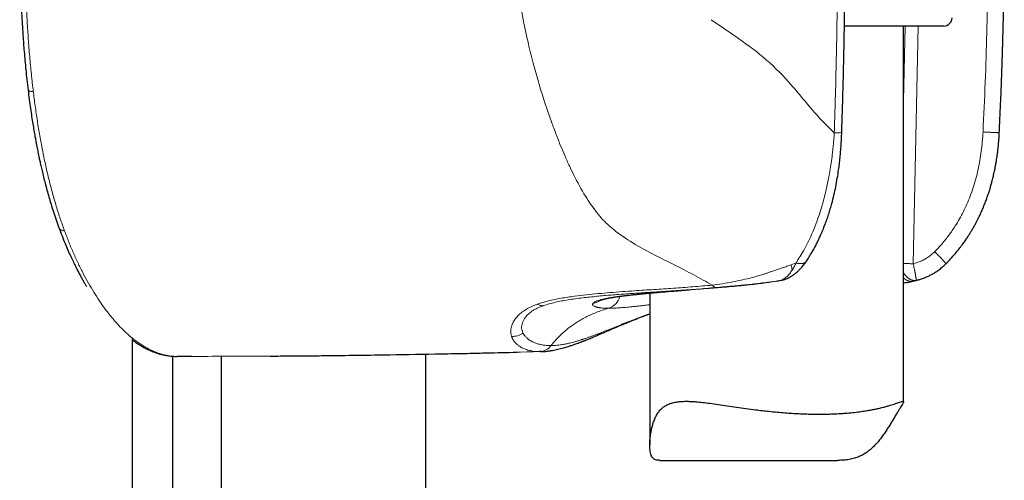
# Model space of a CAD drawing. Header units: millimetres. Extents: x 8 to 1339, y 12 to 1557.
# Tile 22 of 45: x 645 to 704, y 466 to 493. Entities that reach past the tile are written whole.
import ezdxf

# ---------------------------------------------------------------- set-up
doc = ezdxf.new("R2010")
doc.units = ezdxf.units.MM

msp = doc.modelspace()

# ---------------------------------------------------------------- linework, layer by layer
at = {"color": 7, "linetype": 'Continuous', "lineweight": 30}
for p, q in [((700.032, 492.803), (694.165, 492.803)), ((697.66, 470.585), (697.66, 492.803)), ((700.165, 478.754), (700.165, 478.753)), ((698.578, 477.818), (698.589, 477.821)), ((684.905, 477.196), (684.991, 477.203)), ((697.66, 477.608), (697.71, 477.616)), ((682.66, 477.014), (682.66, 468.04)), ((652.088, 354.611), (652.088, 474.327)), ((654.473, 463.834), (654.473, 473.278)), ((654.689, 473.269), (654.73, 473.267)), ((655.582, 473.27), (654.73, 473.267)), ((657.35, 461.485), (657.35, 473.276)), ((669.429, 447.09), (669.429, 473.405)), ((676.262, 473.554), (676.142, 473.549)), ((676.183, 473.555), (676.224, 473.556)), ((683.226, 467.121), (693.75, 467.121))]:
    msp.add_line(p, q, dxfattribs=at)
at = {"color": 252, "linetype": 'Continuous', "lineweight": 0}
for p, q in [((697.748, 492.803), (697.66, 488.398)), ((698.228, 478.747), (698.521, 492.803)), ((646.239, 488.865), (646.231, 488.928)), ((691.303, 478.794), (691.023, 478.688)), ((697.66, 478.759), (697.803, 478.756)), ((689.439, 478.141), (689.366, 478.115)), ((689.47, 478.153), (689.439, 478.141)), ((689.642, 477.649), (690.113, 477.715)), ((690.423, 477.771), (690.113, 477.715)), ((690.423, 477.771), (690.463, 477.775)), ((690.424, 477.766), (690.423, 477.771)), ((690.424, 477.764), (690.424, 477.766)), ((698.17, 477.715), (697.66, 477.613)), ((698.17, 477.715), (698.409, 477.771)), ((698.409, 477.771), (698.371, 477.766)), ((698.409, 477.771), (698.578, 477.818)), ((698.41, 477.775), (698.409, 477.771)), ((684.939, 477.199), (684.847, 477.193)), ((676.006, 476.351), (675.878, 476.303)), ((676.371, 476.268), (676.389, 476.274)), ((679.3, 476.408), (679.298, 476.406)), ((679.329, 476.438), (679.3, 476.408)), ((674.494, 474.453), (674.507, 474.417)), ((675.183, 474.623), (675.169, 474.649)), ((675.193, 474.606), (675.183, 474.623)), ((679.654, 474.623), (679.609, 474.606)), ((679.721, 474.649), (679.654, 474.623))]:
    msp.add_line(p, q, dxfattribs=at)
at = {"color": 7, "linetype": 'Continuous', "lineweight": 30}
msp.add_arc((700.032, 493.303), 0.5, 270, 357.51874, dxfattribs=at)
at = {"color": 252, "linetype": 'Continuous', "lineweight": 0}
for centre, radius, start, end in [((679.943, 477.036), 0.965, 287.20038, 346.95852), ((676.11, 474.444), 0.895, 272.09266, 323.35708)]:
    msp.add_arc(centre, radius, start, end, dxfattribs=at)
at = {"color": 7, "linetype": 'Continuous', "lineweight": 30}
for points, knots in [([(645.426, 498.267), (645.427, 498.071), (645.427, 497.692), (645.432, 497.144), (645.438, 496.637), (645.447, 496.172), (645.456, 495.747), (645.466, 495.386), (645.475, 495.085), (645.484, 494.837), (645.492, 494.614), (645.5, 494.414), (645.507, 494.225), (645.517, 494.009), (645.529, 493.746), (645.545, 493.427), (645.565, 493.069), (645.589, 492.671), (645.618, 492.234), (645.651, 491.769), (645.691, 491.276), (645.736, 490.758), (645.789, 490.207), (645.85, 489.621), (645.897, 489.222), (645.921, 489.017)], [0, 0, 0, 0, 0.0628712, 0.1213371, 0.1754219, 0.2251468, 0.2705301, 0.3115865, 0.3408175, 0.3673891, 0.3913048, 0.412567, 0.4315397, 0.4521106, 0.4821284, 0.5164453, 0.5550658, 0.5979985, 0.6452571, 0.6968624, 0.7495272, 0.8061183, 0.8666828, 0.9312831, 1, 1, 1, 1]), ([(694.006, 486.507), (694.012, 486.695), (694.025, 487.084), (694.044, 487.66), (694.06, 488.224), (694.075, 488.75), (694.088, 489.239), (694.1, 489.691), (694.11, 490.095), (694.118, 490.454), (694.125, 490.769), (694.131, 491.053), (694.136, 491.307), (694.141, 491.548), (694.146, 491.805), (694.151, 492.101), (694.157, 492.441), (694.163, 492.818), (694.17, 493.233), (694.176, 493.686), (694.182, 494.176), (694.188, 494.724), (694.194, 495.331), (694.199, 496), (694.203, 496.715), (694.205, 497.476), (694.206, 497.998), (694.206, 498.267)], [0, 0, 0, 0, 0.048085, 0.099223, 0.147178, 0.191951, 0.233542, 0.271952, 0.307181, 0.33668, 0.363507, 0.387662, 0.409145, 0.428309, 0.449072, 0.474781, 0.503684, 0.53578, 0.57107, 0.609552, 0.651228, 0.696099, 0.749145, 0.806057, 0.866836, 0.931484, 1, 1, 1, 1]), ([(703.312, 486.493), (703.322, 486.681), (703.341, 487.069), (703.368, 487.646), (703.394, 488.21), (703.416, 488.737), (703.436, 489.227), (703.453, 489.679), (703.467, 490.084), (703.48, 490.443), (703.49, 490.759), (703.499, 491.043), (703.507, 491.298), (703.514, 491.539), (703.522, 491.796), (703.53, 492.092), (703.539, 492.433), (703.548, 492.811), (703.557, 493.226), (703.567, 493.68), (703.576, 494.171), (703.585, 494.719), (703.593, 495.327), (703.601, 495.997), (703.607, 496.713), (703.611, 497.475), (703.612, 497.998), (703.612, 498.267)], [0, 0, 0, 0, 0.047904, 0.099052, 0.147016, 0.191798, 0.233397, 0.271814, 0.30705, 0.336555, 0.363387, 0.387546, 0.409033, 0.428201, 0.448968, 0.474682, 0.503591, 0.535693, 0.570989, 0.609479, 0.651163, 0.696041, 0.749098, 0.806021, 0.866811, 0.931471, 1, 1, 1, 1]), ([(645.921, 489.017), (645.944, 488.828), (645.99, 488.464), (646.061, 487.943), (646.131, 487.465), (646.199, 487.03), (646.264, 486.636), (646.322, 486.305), (646.372, 486.029), (646.415, 485.803), (646.454, 485.601), (646.49, 485.421), (646.524, 485.251), (646.565, 485.057), (646.615, 484.822), (646.678, 484.538), (646.751, 484.222), (646.835, 483.874), (646.931, 483.495), (647.037, 483.097), (647.153, 482.682), (647.28, 482.252), (647.421, 481.803), (647.576, 481.338), (647.688, 481.03), (647.745, 480.871)], [0, 0, 0, 0, 0.062924, 0.12133, 0.175295, 0.224874, 0.270112, 0.31104, 0.340188, 0.366693, 0.390559, 0.411787, 0.430745, 0.451325, 0.481381, 0.515785, 0.554558, 0.597709, 0.645244, 0.697157, 0.750099, 0.806897, 0.867515, 0.931904, 1, 1, 1, 1]), ([(691.924, 478.903), (691.978, 478.984), (692.089, 479.153), (692.245, 479.415), (692.391, 479.676), (692.518, 479.921), (692.627, 480.143), (692.718, 480.34), (692.793, 480.509), (692.859, 480.665), (692.934, 480.848), (693.023, 481.076), (693.125, 481.356), (693.229, 481.664), (693.329, 481.986), (693.437, 482.368), (693.547, 482.805), (693.655, 483.302), (693.746, 483.798), (693.806, 484.188), (693.844, 484.468), (693.865, 484.64), (693.887, 484.822), (693.908, 485.028), (693.931, 485.268), (693.953, 485.541), (693.974, 485.849), (693.992, 486.175), (694.001, 486.398), (694.006, 486.507)], [0, 0, 0, 0, 0.0399477, 0.0829134, 0.1227225, 0.1593902, 0.1923454, 0.2203492, 0.2440348, 0.2643825, 0.2860149, 0.3201694, 0.3581013, 0.3997707, 0.4430587, 0.4848452, 0.5481996, 0.6101118, 0.6720063, 0.7328156, 0.7538025, 0.774574, 0.795639, 0.8204349, 0.849599, 0.8824852, 0.9195592, 0.9607816, 1, 1, 1, 1]), ([(700.166, 478.752), (700.258, 478.847), (700.446, 479.037), (700.702, 479.33), (700.933, 479.613), (701.127, 479.869), (701.288, 480.096), (701.424, 480.297), (701.541, 480.479), (701.648, 480.652), (701.752, 480.827), (701.851, 481.002), (701.944, 481.175), (702.03, 481.341), (702.115, 481.511), (702.206, 481.702), (702.305, 481.922), (702.407, 482.163), (702.507, 482.417), (702.601, 482.673), (702.689, 482.93), (702.768, 483.183), (702.838, 483.423), (702.892, 483.627), (702.934, 483.791), (702.967, 483.928), (703, 484.072), (703.035, 484.238), (703.072, 484.42), (703.108, 484.615), (703.141, 484.806), (703.169, 484.991), (703.193, 485.155), (703.212, 485.298), (703.226, 485.41), (703.237, 485.506), (703.247, 485.603), (703.26, 485.729), (703.275, 485.887), (703.291, 486.077), (703.306, 486.282), (703.313, 486.425), (703.317, 486.493)], [0, 0, 0, 0, 0.046308, 0.093871, 0.136471, 0.174111, 0.206794, 0.2341, 0.258933, 0.282758, 0.305577, 0.330281, 0.353344, 0.374541, 0.395566, 0.420197, 0.448551, 0.480191, 0.512201, 0.544125, 0.57586, 0.607417, 0.637343, 0.663436, 0.681248, 0.69671, 0.713059, 0.732911, 0.756256, 0.778373, 0.802328, 0.82436, 0.843796, 0.860641, 0.8749, 0.883309, 0.894367, 0.909189, 0.927759, 0.950053, 0.976028, 1, 1, 1, 1]), ([(703.315, 486.493), (703.316, 486.493), (703.319, 486.493), (703.312, 486.493), (703.307, 486.493)], [0, 0, 0, 0, 0.252448, 1, 1, 1, 1]), ([(647.743, 480.877), (647.804, 480.714), (647.923, 480.398), (648.102, 479.955), (648.274, 479.553), (648.437, 479.189), (648.591, 478.863), (648.734, 478.572), (648.865, 478.314), (648.986, 478.086), (649.096, 477.885), (649.196, 477.707), (649.289, 477.546), (649.35, 477.444), (649.38, 477.394)], [0, 0, 0, 0, 0.124497, 0.241344, 0.350567, 0.452182, 0.546197, 0.631138, 0.70875, 0.779029, 0.84197, 0.898626, 0.949615, 1, 1, 1, 1]), ([(690.555, 477.796), (690.609, 477.815), (690.707, 477.849), (690.839, 477.91), (690.944, 477.965), (691.027, 478.013), (691.095, 478.056), (691.156, 478.097), (691.215, 478.14), (691.279, 478.189), (691.346, 478.244), (691.411, 478.3), (691.467, 478.352), (691.514, 478.399), (691.561, 478.447), (691.615, 478.504), (691.68, 478.577), (691.756, 478.669), (691.84, 478.779), (691.898, 478.863), (691.928, 478.907)], [0, 0, 0, 0, 0.097705, 0.179011, 0.244235, 0.296399, 0.341342, 0.379299, 0.41775, 0.463477, 0.515786, 0.564485, 0.60613, 0.642423, 0.675385, 0.719125, 0.773572, 0.838628, 0.914165, 1, 1, 1, 1]), ([(698.578, 477.812), (698.604, 477.82), (698.666, 477.838), (698.788, 477.878), (698.947, 477.937), (699.127, 478.015), (699.319, 478.113), (699.517, 478.229), (699.73, 478.373), (699.954, 478.548), (700.097, 478.685), (700.172, 478.757)], [0, 0, 0, 0, 0.0453806, 0.1128242, 0.2033274, 0.3169272, 0.4243424, 0.5463848, 0.683032, 0.8342656, 1, 1, 1, 1]), ([(690.115, 477.719), (690.166, 477.727), (690.269, 477.744), (690.371, 477.761), (690.422, 477.77)], [0, 0, 0, 0, 0.500461, 1, 1, 1, 1]), ([(690.424, 477.764), (690.429, 477.765), (690.471, 477.77), (690.515, 477.781), (690.553, 477.796), (690.557, 477.797)], [0, 0, 0, 0, 0.121807, 0.902561, 1, 1, 1, 1]), ([(697.816, 477.636), (697.837, 477.64), (697.893, 477.65), (697.968, 477.665), (698.042, 477.681), (698.113, 477.696), (698.181, 477.712), (698.242, 477.726), (698.295, 477.739), (698.341, 477.75), (698.395, 477.763), (698.458, 477.78), (698.526, 477.798), (698.571, 477.811), (698.591, 477.816)], [0, 0, 0, 0, 0.078951, 0.209791, 0.309644, 0.410296, 0.505003, 0.590081, 0.654858, 0.709418, 0.763096, 0.84457, 0.932684, 1, 1, 1, 1]), ([(679.735, 476.588), (679.735, 476.588), (679.733, 476.587), (679.741, 476.59), (679.752, 476.595), (679.775, 476.603), (679.803, 476.613), (679.836, 476.623), (679.875, 476.634), (679.918, 476.646), (679.964, 476.658), (680.014, 476.67), (680.072, 476.683), (680.143, 476.698), (680.233, 476.716), (680.343, 476.737), (680.457, 476.756), (680.567, 476.774), (680.658, 476.788), (680.74, 476.8), (680.81, 476.81), (680.868, 476.818), (680.919, 476.825), (680.966, 476.832), (681.013, 476.838), (681.065, 476.845), (681.124, 476.852), (681.198, 476.861), (681.291, 476.873), (681.414, 476.887), (681.57, 476.905), (681.767, 476.927), (682, 476.951), (682.273, 476.978), (682.568, 477.006), (682.883, 477.034), (683.214, 477.063), (683.581, 477.094), (683.986, 477.126), (684.422, 477.16), (684.731, 477.183), (684.886, 477.195)], [0, 0, 0, 0, 0.001912, 0.017874, 0.042339, 0.063533, 0.083654, 0.103749, 0.12381, 0.14383, 0.163808, 0.182082, 0.201836, 0.22529, 0.252471, 0.283393, 0.318073, 0.342217, 0.363954, 0.382414, 0.397589, 0.409471, 0.419339, 0.428372, 0.437857, 0.446294, 0.456571, 0.4701, 0.486885, 0.50693, 0.535297, 0.568378, 0.606182, 0.648714, 0.695976, 0.738972, 0.785242, 0.834774, 0.887552, 0.943558, 1, 1, 1, 1]), ([(684.905, 477.197), (684.904, 477.196), (684.885, 477.19), (684.865, 477.191), (684.847, 477.193)], [0, 0, 0, 0, 0.0542251, 1, 1, 1, 1]), ([(679.514, 474.493), (679.623, 474.54), (679.834, 474.63), (680.156, 474.77), (680.468, 474.905), (680.767, 475.033), (681.05, 475.153), (681.317, 475.264), (681.564, 475.365), (681.793, 475.456), (682.01, 475.54), (682.208, 475.616), (682.385, 475.681), (682.527, 475.733), (682.615, 475.764), (682.656, 475.778), (682.66, 475.78)], [0, 0, 0, 0, 0.121629, 0.235816, 0.342412, 0.441354, 0.532647, 0.614916, 0.689935, 0.757792, 0.818558, 0.878265, 0.927699, 0.966983, 0.996211, 1, 1, 1, 1]), ([(652.088, 474.235), (652.14, 474.198), (652.256, 474.112), (652.437, 473.993), (652.609, 473.888), (652.755, 473.806), (652.875, 473.743), (652.993, 473.684), (653.117, 473.627), (653.253, 473.569), (653.395, 473.513), (653.513, 473.472), (653.601, 473.444), (653.659, 473.426), (653.716, 473.41), (653.772, 473.395), (653.833, 473.379), (653.904, 473.362), (653.992, 473.343), (654.097, 473.323), (654.222, 473.303), (654.363, 473.286), (654.52, 473.273), (654.63, 473.27), (654.688, 473.269)], [0, 0, 0, 0, 0.062143, 0.140532, 0.214838, 0.265269, 0.31152, 0.35476, 0.401674, 0.453323, 0.509241, 0.563257, 0.585818, 0.60764, 0.628724, 0.64907, 0.670554, 0.6972, 0.729147, 0.770421, 0.818127, 0.872279, 0.932895, 1, 1, 1, 1]), ([(676.262, 473.552), (676.304, 473.554), (676.384, 473.557), (676.495, 473.567), (676.588, 473.576), (676.66, 473.585), (676.717, 473.593), (676.771, 473.601), (676.858, 473.615), (676.987, 473.637), (677.15, 473.671), (677.314, 473.709), (677.474, 473.75), (677.631, 473.794), (677.769, 473.835), (677.887, 473.872), (677.988, 473.905), (678.087, 473.938), (678.19, 473.973), (678.301, 474.012), (678.425, 474.057), (678.532, 474.097), (678.615, 474.128), (678.666, 474.148), (678.712, 474.166), (678.754, 474.182), (678.794, 474.198), (678.839, 474.216), (678.9, 474.24), (678.981, 474.272), (679.084, 474.314), (679.208, 474.364), (679.353, 474.425), (679.459, 474.47), (679.515, 474.493)], [0, 0, 0, 0, 0.040149, 0.077297, 0.107694, 0.131331, 0.14999, 0.16858, 0.187384, 0.240254, 0.295919, 0.348279, 0.400662, 0.451664, 0.499685, 0.531992, 0.562801, 0.593307, 0.623662, 0.656934, 0.694381, 0.734988, 0.751335, 0.766203, 0.779595, 0.791516, 0.801966, 0.813844, 0.830222, 0.853421, 0.882029, 0.916018, 0.955354, 1, 1, 1, 1]), ([(660.236, 473.29), (660.433, 473.291), (662.663, 473.299), (666.924, 473.359), (671.588, 473.435), (674.221, 473.504), (674.822, 473.52)], [0, 0, 0, 0, 0.040547, 0.458454, 0.876377, 1, 1, 1, 1]), ([(683.226, 467.124), (683.188, 467.124), (683.108, 467.124), (683.006, 467.149), (682.911, 467.195), (682.832, 467.267), (682.769, 467.364), (682.722, 467.489), (682.688, 467.635), (682.668, 467.8), (682.659, 467.991), (682.662, 468.205), (682.68, 468.44), (682.711, 468.682), (682.755, 468.927), (682.813, 469.171), (682.887, 469.41), (682.977, 469.639), (683.087, 469.854), (683.222, 470.046), (683.384, 470.213), (683.573, 470.351), (683.786, 470.457), (684.023, 470.533), (684.28, 470.584), (684.56, 470.61), (684.842, 470.616), (685.12, 470.608), (685.427, 470.588), (685.788, 470.552), (686.23, 470.497), (686.714, 470.429), (687.239, 470.351), (687.781, 470.27), (688.342, 470.19), (688.854, 470.122), (689.31, 470.066), (689.73, 470.019), (690.182, 469.974), (690.638, 469.935), (691.068, 469.905), (691.463, 469.883), (691.847, 469.867), (692.246, 469.856), (692.664, 469.852), (693.077, 469.856), (693.459, 469.867), (693.78, 469.882), (694.066, 469.899), (694.382, 469.924), (694.75, 469.959), (695.121, 470.005), (695.435, 470.052), (695.7, 470.097), (695.95, 470.145), (696.2, 470.199), (696.448, 470.259), (696.676, 470.32), (696.87, 470.377), (697.036, 470.428), (697.184, 470.477), (697.322, 470.525), (697.445, 470.568), (697.541, 470.599), (697.606, 470.614), (697.647, 470.615), (697.664, 470.597), (697.657, 470.556), (697.624, 470.49), (697.567, 470.394), (697.488, 470.268), (697.389, 470.111), (697.271, 469.921), (697.144, 469.71), (697.013, 469.488), (696.88, 469.267), (696.738, 469.037), (696.585, 468.802), (696.421, 468.567), (696.244, 468.335), (696.053, 468.109), (695.847, 467.896), (695.624, 467.699), (695.382, 467.525), (695.117, 467.376), (694.831, 467.263), (694.527, 467.185), (694.207, 467.139), (693.947, 467.12), (693.791, 467.123), (693.75, 467.123)], [0, 0, 0, 0, 0.008152, 0.017374, 0.026682, 0.036056, 0.045539, 0.054757, 0.064064, 0.073421, 0.082839, 0.093767, 0.104722, 0.115741, 0.126774, 0.137897, 0.149037, 0.160255, 0.171517, 0.183291, 0.195207, 0.207223, 0.21939, 0.231153, 0.243038, 0.254998, 0.267067, 0.276857, 0.286678, 0.300549, 0.314492, 0.330666, 0.346617, 0.362662, 0.378849, 0.395233, 0.40611, 0.417017, 0.430245, 0.443529, 0.454723, 0.465951, 0.47648, 0.487038, 0.499843, 0.512701, 0.523533, 0.534397, 0.542598, 0.550814, 0.565396, 0.580055, 0.590616, 0.601205, 0.611714, 0.62225, 0.635012, 0.647821, 0.658598, 0.669403, 0.680278, 0.691183, 0.70442, 0.71772, 0.728943, 0.740213, 0.75209, 0.764077, 0.776144, 0.788342, 0.800234, 0.812276, 0.82442, 0.836714, 0.847175, 0.857666, 0.868255, 0.878844, 0.88948, 0.900115, 0.910842, 0.921595, 0.932114, 0.942726, 0.95342, 0.964262, 0.974795, 0.98547, 0.996231, 1, 1, 1, 1])]:
    msp.add_open_spline(points, degree=3, knots=knots, dxfattribs=at)
at = {"color": 252, "linetype": 'Continuous', "lineweight": 0}
for points, knots in [([(646.231, 488.928), (646.191, 489.27), (646.112, 489.953), (646.015, 490.989), (645.933, 492.029), (645.866, 493.073), (645.814, 494.114), (645.775, 495.153), (645.749, 496.188), (645.734, 497.227), (645.732, 497.92), (645.731, 498.267)], [0, 0, 0, 0, 0.113213, 0.225725, 0.337748, 0.449463, 0.561026, 0.670576, 0.780206, 0.889994, 1, 1, 1, 1]), ([(674.677, 498.267), (674.69, 497.689), (674.717, 496.521), (674.907, 494.745), (675.12, 493.561), (675.228, 492.957)], [0, 0, 0, 0, 0.324014, 0.655125, 1, 1, 1, 1]), ([(693.565, 486.49), (693.584, 487.066), (693.624, 488.323), (693.676, 490.365), (693.722, 492.72), (693.756, 495.389), (693.76, 497.273), (693.763, 498.267)], [0, 0, 0, 0, 0.146911, 0.320355, 0.520336, 0.746872, 1, 1, 1, 1]), ([(702.651, 498.267), (702.647, 497.288), (702.64, 495.331), (702.582, 492.397), (702.491, 489.466), (702.399, 487.514), (702.353, 486.538)], [0, 0, 0, 0, 0.250318, 0.500397, 0.750278, 1, 1, 1, 1]), ([(675.228, 492.957), (675.306, 492.583), (675.468, 491.796), (675.756, 490.641), (676.079, 489.486), (676.45, 488.284), (676.735, 487.473), (676.892, 487.026)], [0, 0, 0, 0, 0.18327, 0.386117, 0.574014, 0.765104, 1, 1, 1, 1]), ([(686.282, 493.177), (686.519, 493.015), (686.988, 492.693), (687.453, 492.374), (687.684, 492.215)], [0, 0, 0, 0, 0.503048, 1, 1, 1, 1]), ([(687.684, 492.215), (688.26, 491.811), (689.41, 491.004), (690.722, 489.696), (691.744, 488.462), (692.621, 487.412), (693.248, 486.8), (693.565, 486.49)], [0, 0, 0, 0, 0.249273, 0.498161, 0.664895, 0.830446, 1, 1, 1, 1]), ([(645.922, 489.017), (645.922, 489.016), (645.919, 489.004), (645.936, 488.985), (645.978, 488.96), (646.046, 488.941), (646.132, 488.93), (646.199, 488.928), (646.231, 488.928)], [0, 0, 0, 0, 0.015962, 0.211933, 0.41088, 0.616754, 0.814578, 1, 1, 1, 1]), ([(648.073, 480.697), (647.99, 480.931), (647.822, 481.399), (647.587, 482.14), (647.365, 482.908), (647.159, 483.702), (646.967, 484.517), (646.791, 485.352), (646.63, 486.205), (646.485, 487.075), (646.353, 487.961), (646.277, 488.563), (646.239, 488.865)], [0, 0, 0, 0, 0.100056, 0.200424, 0.300918, 0.401336, 0.501477, 0.601202, 0.700688, 0.800175, 0.899881, 1, 1, 1, 1]), ([(676.892, 487.026), (676.982, 486.784), (677.144, 486.343), (677.393, 485.715), (677.642, 485.122), (677.9, 484.546), (678.084, 484.169), (678.17, 483.992)], [0, 0, 0, 0, 0.230082, 0.419768, 0.610306, 0.815912, 1, 1, 1, 1]), ([(693.565, 486.49), (693.557, 486.383), (693.544, 486.19), (693.517, 485.877), (693.486, 485.557), (693.441, 485.151), (693.382, 484.704), (693.299, 484.168), (693.185, 483.55), (693.049, 482.938), (692.913, 482.425), (692.794, 482.015), (692.657, 481.583), (692.467, 481.053), (692.176, 480.345), (691.795, 479.561), (691.459, 479.037), (691.303, 478.794)], [0, 0, 0, 0, 0.037845, 0.068137, 0.110551, 0.151393, 0.212244, 0.269899, 0.344065, 0.436134, 0.495244, 0.53662, 0.592223, 0.662161, 0.746488, 0.882381, 1, 1, 1, 1]), ([(694.005, 486.507), (694.005, 486.506), (694.006, 486.505), (693.999, 486.503), (693.982, 486.5), (693.947, 486.497), (693.891, 486.494), (693.827, 486.493), (693.759, 486.492), (693.688, 486.491), (693.622, 486.491), (693.582, 486.49), (693.565, 486.49)], [0, 0, 0, 0, 0.038671, 0.126687, 0.211005, 0.367438, 0.506838, 0.628875, 0.733885, 0.848677, 0.93668, 1, 1, 1, 1]), ([(702.353, 486.538), (702.341, 486.345), (702.317, 485.965), (702.255, 485.406), (702.174, 484.86), (702.068, 484.318), (701.936, 483.778), (701.779, 483.247), (701.601, 482.748), (701.407, 482.277), (701.197, 481.833), (700.967, 481.402), (700.686, 480.934), (700.346, 480.439), (699.941, 479.926), (699.642, 479.614), (699.493, 479.458)], [0, 0, 0, 0, 0.074303, 0.146183, 0.215747, 0.286259, 0.35829, 0.429007, 0.498595, 0.561823, 0.624566, 0.686975, 0.749207, 0.834056, 0.917503, 1, 1, 1, 1]), ([(703.307, 486.493), (703.303, 486.493), (703.296, 486.493), (703.26, 486.495), (703.217, 486.497), (703.161, 486.499), (703.095, 486.502), (703.018, 486.506), (702.933, 486.51), (702.842, 486.514), (702.716, 486.521), (702.553, 486.529), (702.418, 486.535), (702.353, 486.538)], [0, 0, 0, 0, 0.093993, 0.170188, 0.247833, 0.326475, 0.405626, 0.484776, 0.563416, 0.641054, 0.71724, 0.863504, 1, 1, 1, 1]), ([(678.17, 483.992), (678.392, 483.565), (678.794, 482.793), (679.296, 482.1), (679.521, 481.79)], [0, 0, 0, 0, 0.5520106, 1, 1, 1, 1]), ([(679.521, 481.79), (679.642, 481.642), (679.869, 481.366), (680.252, 480.99), (680.522, 480.77), (680.657, 480.659)], [0, 0, 0, 0, 0.3632788, 0.6789029, 1, 1, 1, 1]), ([(647.746, 480.875), (647.749, 480.865), (647.759, 480.833), (647.798, 480.785), (647.867, 480.738), (647.96, 480.704), (648.036, 480.7), (648.073, 480.697)], [0, 0, 0, 0, 0.095449, 0.301135, 0.525614, 0.761626, 1, 1, 1, 1]), ([(651.115, 475.283), (651.001, 475.414), (650.774, 475.676), (650.442, 476.11), (650.115, 476.573), (649.797, 477.069), (649.486, 477.596), (649.184, 478.154), (648.89, 478.742), (648.607, 479.363), (648.333, 480.011), (648.16, 480.468), (648.073, 480.697)], [0, 0, 0, 0, 0.100108, 0.200172, 0.300188, 0.400158, 0.500089, 0.599997, 0.699905, 0.799845, 0.89986, 1, 1, 1, 1]), ([(680.657, 480.659), (681.031, 480.394), (681.76, 479.876), (682.952, 479.257), (684.126, 478.675), (685.277, 478.088), (685.99, 477.683), (686.346, 477.481)], [0, 0, 0, 0, 0.209239, 0.408429, 0.599037, 0.799277, 1, 1, 1, 1]), ([(699.493, 479.458), (699.434, 479.402), (699.315, 479.288), (699.119, 479.14), (698.911, 479.008), (698.691, 478.897), (698.463, 478.806), (698.306, 478.767), (698.228, 478.747)], [0, 0, 0, 0, 0.1679711, 0.3343372, 0.5004394, 0.6703668, 0.836318, 1, 1, 1, 1]), ([(699.493, 479.458), (699.53, 479.421), (699.603, 479.348), (699.706, 479.244), (699.797, 479.151), (699.878, 479.068), (699.945, 478.998), (699.987, 478.954), (700.01, 478.93), (700.019, 478.92), (700.027, 478.911), (700.034, 478.903), (700.041, 478.896), (700.048, 478.889), (700.072, 478.863), (700.105, 478.827), (700.131, 478.797), (700.143, 478.783), (700.149, 478.777), (700.154, 478.771), (700.159, 478.764), (700.163, 478.759), (700.166, 478.754), (700.165, 478.754), (700.165, 478.754)], [0, 0, 0, 0, 0.103535, 0.203675, 0.298005, 0.38445, 0.469925, 0.541962, 0.556191, 0.569689, 0.582451, 0.594474, 0.605753, 0.616288, 0.626075, 0.72921, 0.812441, 0.835764, 0.856896, 0.87586, 0.900972, 0.936649, 0.970576, 1, 1, 1, 1]), ([(691.303, 478.794), (691.325, 478.788), (691.374, 478.774), (691.454, 478.759), (691.547, 478.75), (691.617, 478.752), (691.664, 478.758), (691.684, 478.761), (691.7, 478.764), (691.711, 478.767), (691.726, 478.77), (691.751, 478.778), (691.788, 478.791), (691.829, 478.812), (691.872, 478.842), (691.906, 478.872), (691.919, 478.897), (691.922, 478.904)], [0, 0, 0, 0, 0.078432, 0.176266, 0.295345, 0.437377, 0.468685, 0.500968, 0.530869, 0.541973, 0.554745, 0.603187, 0.667095, 0.746791, 0.842461, 0.954003, 1, 1, 1, 1]), ([(691.023, 478.688), (690.936, 478.657), (690.763, 478.596), (690.509, 478.509), (690.267, 478.427), (690.039, 478.35), (689.829, 478.279), (689.64, 478.215), (689.524, 478.172), (689.47, 478.153)], [0, 0, 0, 0, 0.1675037, 0.3297871, 0.4851479, 0.6318607, 0.7681882, 0.8923268, 1, 1, 1, 1]), ([(691.075, 478.37), (691.028, 478.301), (690.933, 478.163), (690.775, 477.996), (690.605, 477.858), (690.484, 477.8), (690.423, 477.771)], [0, 0, 0, 0, 0.244149, 0.491409, 0.742815, 1, 1, 1, 1]), ([(691.023, 478.688), (691.033, 478.631), (691.052, 478.517), (691.067, 478.42), (691.075, 478.371)], [0, 0, 0, 0, 0.49722, 1, 1, 1, 1]), ([(691.303, 478.794), (691.29, 478.765), (691.26, 478.701), (691.209, 478.599), (691.147, 478.485), (691.1, 478.41), (691.075, 478.37)], [0, 0, 0, 0, 0.190792, 0.420716, 0.690259, 1, 1, 1, 1]), ([(697.803, 478.756), (697.871, 478.755), (698.009, 478.752), (698.155, 478.749), (698.228, 478.747)], [0, 0, 0, 0, 0.499995, 1, 1, 1, 1]), ([(698.41, 477.775), (698.41, 477.778), (698.41, 477.785), (698.409, 477.805), (698.406, 477.833), (698.401, 477.865), (698.396, 477.903), (698.389, 477.942), (698.381, 477.987), (698.372, 478.038), (698.364, 478.085), (698.356, 478.128), (698.349, 478.165), (698.341, 478.206), (698.332, 478.25), (698.322, 478.3), (698.311, 478.353), (698.298, 478.418), (698.281, 478.502), (698.257, 478.614), (698.238, 478.7), (698.228, 478.747)], [0, 0, 0, 0, 0.05514, 0.118639, 0.175753, 0.24321, 0.290283, 0.343263, 0.395584, 0.446617, 0.502729, 0.533012, 0.565485, 0.600153, 0.637018, 0.676078, 0.717333, 0.760779, 0.821691, 0.901435, 1, 1, 1, 1]), ([(690.113, 477.715), (690.057, 477.706), (689.931, 477.685), (689.722, 477.653), (689.47, 477.616), (689.2, 477.58), (688.918, 477.544), (688.628, 477.509), (688.314, 477.474), (687.975, 477.439), (687.552, 477.398), (687.069, 477.357), (686.553, 477.316), (686.084, 477.282), (685.662, 477.252), (685.284, 477.225), (685.05, 477.208), (684.939, 477.199)], [0, 0, 0, 0, 0.031287, 0.070458, 0.117464, 0.172247, 0.221635, 0.275927, 0.335088, 0.399081, 0.467866, 0.576035, 0.67627, 0.768686, 0.853386, 0.930464, 1, 1, 1, 1]), ([(689.366, 478.115), (689.157, 478.055), (688.745, 477.937), (688.143, 477.79), (687.338, 477.618), (686.748, 477.536), (686.346, 477.48)], [0, 0, 0, 0, 0.203071, 0.400167, 0.590638, 1, 1, 1, 1]), ([(690.116, 477.723), (690.117, 477.72), (690.118, 477.703), (690.115, 477.71), (690.113, 477.715)], [0, 0, 0, 0, 0.178672, 1, 1, 1, 1]), ([(690.555, 477.796), (690.544, 477.793), (690.514, 477.783), (690.483, 477.778), (690.463, 477.775)], [0, 0, 0, 0, 0.358602, 1, 1, 1, 1]), ([(698.371, 477.766), (698.348, 477.764), (698.303, 477.761), (698.234, 477.768), (698.16, 477.784), (698.099, 477.805), (698.048, 477.828), (698.012, 477.847), (697.973, 477.871), (697.934, 477.897), (697.898, 477.925), (697.863, 477.954), (697.827, 477.989), (697.793, 478.023), (697.763, 478.057), (697.737, 478.09), (697.709, 478.127), (697.683, 478.164), (697.667, 478.19), (697.66, 478.202)], [0, 0, 0, 0, 0.088936, 0.181089, 0.266805, 0.373835, 0.416636, 0.464437, 0.517272, 0.575137, 0.620527, 0.669919, 0.723319, 0.780724, 0.820728, 0.863761, 0.909829, 0.958935, 1, 1, 1, 1]), ([(698.17, 477.715), (698.121, 477.712), (698.047, 477.708), (697.944, 477.733), (697.865, 477.763), (697.787, 477.805), (697.718, 477.853), (697.677, 477.89), (697.66, 477.906)], [0, 0, 0, 0, 0.284499, 0.432749, 0.583856, 0.736929, 0.891004, 1, 1, 1, 1]), ([(697.71, 477.616), (697.71, 477.616), (697.714, 477.617), (697.744, 477.622), (697.793, 477.632), (697.849, 477.643), (697.892, 477.652), (697.955, 477.666), (698.049, 477.686), (698.127, 477.705), (698.17, 477.715)], [0, 0, 0, 0, 0.0024728, 0.0227436, 0.1819654, 0.2929051, 0.3833537, 0.4867499, 0.7197019, 1, 1, 1, 1]), ([(686.346, 477.481), (685.967, 477.448), (685.208, 477.381), (684.058, 477.3), (682.905, 477.223), (681.896, 477.157), (681.033, 477.097), (680.315, 477.043), (679.604, 476.982), (678.9, 476.913), (678.443, 476.856), (678.214, 476.827)], [0, 0, 0, 0, 0.139961, 0.279887, 0.419826, 0.559799, 0.647811, 0.73585, 0.823888, 0.911923, 1, 1, 1, 1]), ([(678.684, 476.73), (678.963, 476.762), (679.525, 476.825), (680.392, 476.899), (681.272, 476.964), (682.159, 477.024), (683.145, 477.087), (684.226, 477.157), (685.402, 477.239), (686.18, 477.305), (686.57, 477.338)], [0, 0, 0, 0, 0.110207, 0.221248, 0.332831, 0.444661, 0.556721, 0.703885, 0.851605, 1, 1, 1, 1]), ([(684.847, 477.193), (684.784, 477.188), (684.647, 477.178), (684.43, 477.161), (684.186, 477.142), (683.917, 477.121), (683.626, 477.098), (683.314, 477.072), (683.104, 477.054), (682.995, 477.045)], [0, 0, 0, 0, 0.0962, 0.20793, 0.335207, 0.478049, 0.636465, 0.810455, 1, 1, 1, 1]), ([(686.57, 477.338), (686.551, 477.341), (686.513, 477.347), (686.456, 477.377), (686.4, 477.419), (686.364, 477.46), (686.346, 477.481)], [0, 0, 0, 0, 0.248996, 0.500009, 0.751017, 1, 1, 1, 1]), ([(686.57, 477.338), (686.673, 477.347), (686.884, 477.366), (687.222, 477.396), (687.58, 477.428), (687.97, 477.464), (688.388, 477.505), (688.729, 477.541), (688.971, 477.568), (689.114, 477.584), (689.258, 477.601), (689.401, 477.619), (689.495, 477.631), (689.541, 477.637)], [0, 0, 0, 0, 0.111841, 0.228844, 0.350397, 0.475742, 0.61957, 0.765811, 0.812193, 0.859022, 0.906521, 0.954901, 1, 1, 1, 1]), ([(689.541, 477.637), (689.559, 477.639), (689.588, 477.643), (689.62, 477.647), (689.636, 477.649), (689.64, 477.649), (689.642, 477.649), (689.642, 477.649)], [0, 0, 0, 0, 0.522603, 0.869322, 0.961185, 0.995318, 1, 1, 1, 1]), ([(678.214, 476.827), (678.08, 476.809), (677.812, 476.772), (677.422, 476.709), (677.042, 476.637), (676.677, 476.554), (676.327, 476.461), (676.113, 476.388), (676.006, 476.351)], [0, 0, 0, 0, 0.166241, 0.332414, 0.498544, 0.664848, 0.831766, 1, 1, 1, 1]), ([(676.389, 476.274), (676.495, 476.309), (676.709, 476.379), (677.067, 476.468), (677.445, 476.547), (677.844, 476.616), (678.258, 476.677), (678.541, 476.713), (678.684, 476.73)], [0, 0, 0, 0, 0.163911, 0.328422, 0.494169, 0.661415, 0.83012, 1, 1, 1, 1]), ([(679.751, 476.594), (679.71, 476.566), (679.622, 476.503), (679.467, 476.438), (679.354, 476.416), (679.298, 476.406)], [0, 0, 0, 0, 0.299693, 0.658483, 1, 1, 1, 1]), ([(681.028, 476.843), (680.957, 476.834), (680.821, 476.816), (680.638, 476.79), (680.48, 476.765), (680.344, 476.743), (680.23, 476.723), (680.136, 476.705), (680.059, 476.689), (679.989, 476.675), (679.944, 476.665), (679.917, 476.658), (679.91, 476.657), (679.903, 476.655), (679.896, 476.654), (679.89, 476.652), (679.815, 476.634), (679.684, 476.6), (679.527, 476.547), (679.404, 476.493), (679.354, 476.456), (679.329, 476.438)], [0, 0, 0, 0, 0.076958, 0.147933, 0.21297, 0.272102, 0.325354, 0.369766, 0.409081, 0.443306, 0.480694, 0.484934, 0.489022, 0.492959, 0.496743, 0.500376, 0.503856, 0.62791, 0.751991, 0.876042, 1, 1, 1, 1]), ([(682.995, 477.045), (682.85, 477.032), (682.569, 477.008), (682.184, 476.971), (681.839, 476.937), (681.535, 476.904), (681.266, 476.873), (681.105, 476.853), (681.028, 476.843)], [0, 0, 0, 0, 0.194807, 0.378417, 0.550765, 0.711814, 0.861555, 1, 1, 1, 1]), ([(675.878, 476.303), (675.775, 476.259), (675.57, 476.172), (675.31, 476.024), (675.083, 475.867), (674.894, 475.701), (674.738, 475.53), (674.664, 475.414), (674.627, 475.357)], [0, 0, 0, 0, 0.1643643, 0.329264, 0.4951472, 0.6622374, 0.8305647, 1, 1, 1, 1]), ([(675.215, 475.44), (675.247, 475.49), (675.31, 475.59), (675.447, 475.739), (675.603, 475.872), (675.772, 475.988), (675.948, 476.088), (676.145, 476.183), (676.296, 476.239), (676.371, 476.268)], [0, 0, 0, 0, 0.168895, 0.336369, 0.502586, 0.626705, 0.750678, 0.874931, 1, 1, 1, 1]), ([(676.371, 476.268), (676.342, 476.266), (676.282, 476.263), (676.19, 476.278), (676.097, 476.306), (676.036, 476.336), (676.006, 476.351)], [0, 0, 0, 0, 0.249041, 0.500003, 0.750962, 1, 1, 1, 1]), ([(680.228, 476.114), (680.099, 476.076), (679.851, 476.002), (679.499, 475.872), (679.176, 475.735), (678.877, 475.589), (678.597, 475.434), (678.331, 475.271), (678.043, 475.078), (677.735, 474.847), (677.413, 474.567), (677.107, 474.257), (676.922, 474.027), (676.828, 473.91)], [0, 0, 0, 0, 0.099689, 0.191644, 0.277364, 0.358324, 0.435954, 0.511618, 0.586316, 0.688231, 0.790258, 0.893694, 1, 1, 1, 1]), ([(679.298, 476.406), (679.29, 476.392), (679.274, 476.364), (679.277, 476.324), (679.302, 476.282), (679.341, 476.253), (679.373, 476.235), (679.382, 476.231), (679.39, 476.227), (679.4, 476.223), (679.409, 476.219), (679.419, 476.215), (679.429, 476.211), (679.442, 476.206), (679.461, 476.199), (679.491, 476.19), (679.525, 476.181), (679.561, 476.172), (679.599, 476.164), (679.642, 476.156), (679.692, 476.148), (679.763, 476.138), (679.852, 476.129), (679.957, 476.121), (680.055, 476.117), (680.145, 476.114), (680.202, 476.114), (680.228, 476.114)], [0, 0, 0, 0, 0.089563, 0.179373, 0.269415, 0.388584, 0.400307, 0.412034, 0.423762, 0.435494, 0.447228, 0.458965, 0.470705, 0.482447, 0.50332, 0.532828, 0.57098, 0.598024, 0.628184, 0.661463, 0.69786, 0.737374, 0.804921, 0.864961, 0.917488, 0.9625, 1, 1, 1, 1]), ([(682.66, 476.323), (682.652, 476.322), (682.527, 476.308), (682.368, 476.289), (682.179, 476.267), (682.058, 476.254), (681.941, 476.241), (681.827, 476.228), (681.716, 476.216), (681.501, 476.194), (681.198, 476.164), (680.834, 476.136), (680.508, 476.118), (680.321, 476.115), (680.228, 476.114)], [0, 0, 0, 0, 0.008118, 0.118248, 0.160759, 0.202874, 0.244611, 0.285987, 0.327019, 0.367722, 0.529667, 0.688575, 0.845148, 1, 1, 1, 1]), ([(675.169, 474.649), (675.148, 474.695), (675.107, 474.788), (675.083, 474.941), (675.09, 475.102), (675.129, 475.269), (675.187, 475.383), (675.215, 475.44)], [0, 0, 0, 0, 0.201239, 0.402443, 0.602967, 0.80228, 1, 1, 1, 1]), ([(681.698, 475.44), (681.552, 475.383), (681.259, 475.269), (680.845, 475.102), (680.45, 474.941), (680.073, 474.788), (679.838, 474.695), (679.721, 474.649)], [0, 0, 0, 0, 0.1977197, 0.3970331, 0.5975574, 0.7987607, 1, 1, 1, 1]), ([(682.66, 475.79), (682.61, 475.773), (682.416, 475.708), (682.093, 475.59), (681.83, 475.49), (681.698, 475.44)], [0, 0, 0, 0, 0.148526, 0.572465, 1, 1, 1, 1]), ([(654.73, 473.267), (654.606, 473.271), (654.357, 473.28), (653.984, 473.348), (653.614, 473.455), (653.246, 473.604), (652.88, 473.791), (652.519, 474.017), (652.16, 474.28), (651.807, 474.579), (651.457, 474.91), (651.229, 475.159), (651.115, 475.283)], [0, 0, 0, 0, 0.100303, 0.200424, 0.30043, 0.400373, 0.500291, 0.60021, 0.700143, 0.800093, 0.900051, 1, 1, 1, 1]), ([(674.627, 475.357), (674.618, 475.342), (674.6, 475.31), (674.573, 475.258), (674.545, 475.199), (674.518, 475.133), (674.493, 475.059), (674.472, 474.98), (674.457, 474.898), (674.447, 474.806), (674.446, 474.709), (674.456, 474.612), (674.472, 474.528), (674.487, 474.477), (674.494, 474.453)], [0, 0, 0, 0, 0.045795, 0.099386, 0.160797, 0.230055, 0.307187, 0.39222, 0.485171, 0.572287, 0.697279, 0.810277, 0.911198, 1, 1, 1, 1]), ([(675.169, 474.649), (675.119, 474.616), (675.019, 474.551), (674.85, 474.488), (674.673, 474.451), (674.554, 474.452), (674.494, 474.453)], [0, 0, 0, 0, 0.247941, 0.499943, 0.751976, 1, 1, 1, 1]), ([(674.507, 474.417), (674.512, 474.404), (674.524, 474.375), (674.545, 474.328), (674.573, 474.274), (674.61, 474.213), (674.655, 474.148), (674.711, 474.08), (674.777, 474.011), (674.846, 473.949), (674.917, 473.895), (674.966, 473.862), (675, 473.84), (675.016, 473.83), (675.033, 473.82), (675.05, 473.81), (675.068, 473.8), (675.086, 473.79), (675.129, 473.767), (675.201, 473.732), (675.312, 473.687), (675.44, 473.644), (675.586, 473.606), (675.752, 473.575), (675.938, 473.554), (676.073, 473.551), (676.142, 473.549)], [0, 0, 0, 0, 0.023849, 0.053492, 0.088939, 0.1302, 0.177289, 0.226506, 0.280815, 0.340216, 0.382206, 0.426407, 0.436632, 0.446968, 0.457416, 0.467973, 0.478641, 0.48942, 0.500308, 0.554339, 0.614282, 0.680087, 0.751681, 0.828964, 0.911797, 1, 1, 1, 1]), ([(676.828, 473.91), (676.807, 473.91), (676.759, 473.91), (676.68, 473.913), (676.587, 473.918), (676.481, 473.927), (676.365, 473.942), (676.253, 473.961), (676.138, 473.986), (676.028, 474.016), (675.922, 474.051), (675.825, 474.088), (675.747, 474.124), (675.681, 474.157), (675.627, 474.187), (675.574, 474.219), (675.522, 474.255), (675.467, 474.296), (675.409, 474.344), (675.351, 474.398), (675.301, 474.452), (675.261, 474.502), (675.231, 474.544), (675.209, 474.578), (675.198, 474.597), (675.193, 474.606)], [0, 0, 0, 0, 0.028412, 0.063896, 0.106506, 0.156294, 0.213305, 0.272091, 0.323107, 0.387906, 0.446446, 0.498675, 0.554823, 0.588549, 0.623397, 0.659359, 0.696427, 0.734589, 0.783302, 0.83351, 0.8816, 0.922254, 0.955513, 0.981418, 1, 1, 1, 1]), ([(679.609, 474.606), (679.585, 474.596), (679.524, 474.573), (679.419, 474.533), (679.283, 474.482), (679.157, 474.436), (679.046, 474.396), (678.959, 474.365), (678.869, 474.334), (678.786, 474.306), (678.713, 474.281), (678.648, 474.26), (678.543, 474.226), (678.401, 474.182), (678.23, 474.133), (678.074, 474.09), (677.941, 474.057), (677.825, 474.03), (677.718, 474.008), (677.606, 473.986), (677.486, 473.965), (677.36, 473.946), (677.229, 473.931), (677.105, 473.92), (676.994, 473.913), (676.904, 473.91), (676.851, 473.91), (676.828, 473.91)], [0, 0, 0, 0, 0.0216272, 0.0526732, 0.0931874, 0.1432289, 0.1688128, 0.1963355, 0.2258023, 0.2548863, 0.2765538, 0.297881, 0.3188659, 0.3822153, 0.4421512, 0.4986307, 0.5506797, 0.5887882, 0.6296909, 0.6733695, 0.7197996, 0.7720526, 0.826172, 0.8821517, 0.9297392, 0.9689994, 1, 1, 1, 1]), ([(679.515, 474.494), (679.553, 474.513), (679.63, 474.551), (679.69, 474.616), (679.721, 474.649)], [0, 0, 0, 0, 0.4981954, 1, 1, 1, 1]), ([(676.142, 473.549), (674.144, 473.502), (670.147, 473.407), (664.58, 473.325), (659.725, 473.279), (656.868, 473.273), (655.582, 473.27)], [0, 0, 0, 0, 0.291613, 0.583217, 0.812325, 1, 1, 1, 1])]:
    msp.add_open_spline(points, degree=3, knots=knots, dxfattribs=at)

doc.saveas('drawing.dxf')
